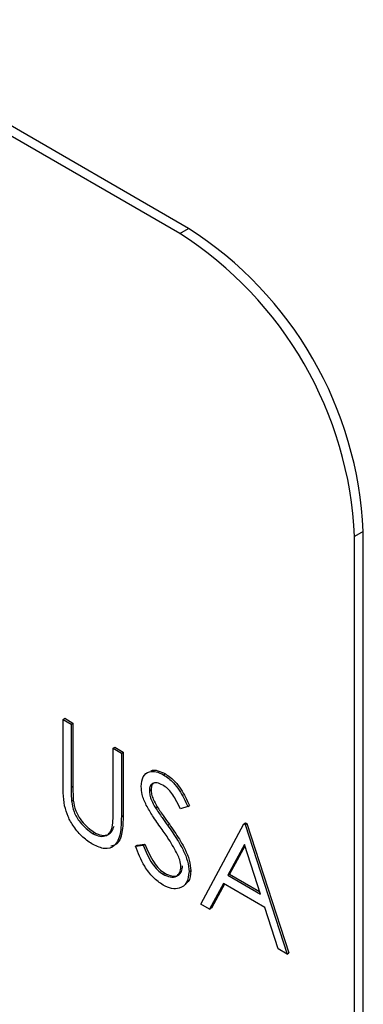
# Model space of a CAD drawing. Header units: inches. Extents: x 0.6 to 33.8, y 0 to 21.7.
# Tile 166 of 169: x 29.4826 to 29.5174, y 18.2588 to 18.3583. Entities that reach past the tile are written whole.
import ezdxf

# ---------------------------------------------------------------- set-up
doc = ezdxf.new("R2010")
doc.units = ezdxf.units.IN
doc.header["$MEASUREMENT"] = 0

msp = doc.modelspace()

# ---------------------------------------------------------------- linework, layer by layer
at = {"color": 7, "linetype": 'Continuous'}
for p, q in [((29.49880873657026, 18.33667019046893), (29.11343554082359, 18.55914140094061)), ((29.49969262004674, 18.33718044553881), (29.11431942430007, 18.5596516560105)), ((29.49880873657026, 18.33667019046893), (29.49969262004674, 18.33718044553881)), ((29.51737028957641, 18.30656182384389), (29.51648640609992, 18.306051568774)), ((29.51648640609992, 18.19655541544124), (29.51648640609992, 18.306051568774)), ((29.51737028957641, 18.19629330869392), (29.51737028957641, 18.30656182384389)), ((29.48698755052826, 18.287578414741), (29.48716432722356, 18.28768046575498)), ((29.48698755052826, 18.287578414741), (29.48781383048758, 18.28710141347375)), ((29.48698755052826, 18.28115701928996), (29.48698755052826, 18.287578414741)), ((29.48716432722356, 18.28768046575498), (29.48799060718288, 18.28720346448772)), ((29.48781383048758, 18.28710141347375), (29.48799060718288, 18.28720346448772)), ((29.48781383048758, 18.28710141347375), (29.48781383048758, 18.28073113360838)), ((29.48799060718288, 18.28720346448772), (29.48799060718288, 18.28083318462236)), ((29.49206327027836, 18.28464826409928), (29.49224004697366, 18.28475031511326)), ((29.49206327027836, 18.28464826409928), (29.49288955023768, 18.28417126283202)), ((29.49206327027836, 18.27827798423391), (29.49206327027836, 18.28464826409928)), ((29.49224004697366, 18.28475031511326), (29.49306632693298, 18.284273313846)), ((29.49288955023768, 18.28417126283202), (29.49306632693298, 18.284273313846)), ((29.49288955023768, 18.28417126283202), (29.49288955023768, 18.27774986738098)), ((29.49306632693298, 18.284273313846), (29.49306632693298, 18.27785191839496)), ((29.4971648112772, 18.28197582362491), (29.49734158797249, 18.28207787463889)), ((29.48781383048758, 18.28073113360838), (29.48799060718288, 18.28083318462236)), ((29.49572251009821, 18.28037193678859), (29.4958992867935, 18.28047398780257)), ((29.48785071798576, 18.27929564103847), (29.48802749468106, 18.27939769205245)), ((29.49632930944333, 18.2786479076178), (29.49650608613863, 18.27874995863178)), ((29.49961782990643, 18.27876003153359), (29.4988708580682, 18.27853739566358)), ((29.49961782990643, 18.27876003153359), (29.49979460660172, 18.27886208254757)), ((29.49288955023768, 18.27774986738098), (29.49306632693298, 18.27785191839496)), ((29.50528374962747, 18.27701624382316), (29.50546052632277, 18.27711829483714)), ((29.50546052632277, 18.27711829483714), (29.50557856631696, 18.27705015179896)), ((29.48998281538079, 18.27603509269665), (29.49015959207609, 18.27613714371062)), ((29.4975668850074, 18.2768749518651), (29.4977436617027, 18.27697700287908)), ((29.5009162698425, 18.26890549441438), (29.50528374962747, 18.27701624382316)), ((29.50528374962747, 18.27701624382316), (29.50540178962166, 18.27694810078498)), ((29.50540178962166, 18.27694810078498), (29.50557856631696, 18.27705015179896)), ((29.50540178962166, 18.27694810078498), (29.50965122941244, 18.26386290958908)), ((29.50557856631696, 18.27705015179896), (29.50982800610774, 18.26396496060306)), ((29.49430603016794, 18.27477251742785), (29.49448280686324, 18.27487456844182)), ((29.49430603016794, 18.27477251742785), (29.49508435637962, 18.27486204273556)), ((29.49448280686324, 18.27487456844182), (29.49526113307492, 18.27496409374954)), ((29.49508435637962, 18.27486204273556), (29.49526113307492, 18.27496409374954)), ((29.50533354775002, 18.27491518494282), (29.50366623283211, 18.27181614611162)), ((29.50537941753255, 18.27477391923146), (29.5038430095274, 18.2719181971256)), ((29.50695659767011, 18.26991665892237), (29.50533354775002, 18.27491518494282)), ((29.49973586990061, 18.27219168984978), (29.49991264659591, 18.27229374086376)), ((29.4971057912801, 18.27192308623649), (29.4972825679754, 18.27202513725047)), ((29.50366623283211, 18.27181614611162), (29.5038430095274, 18.2719181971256)), ((29.50366623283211, 18.27181614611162), (29.50695659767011, 18.26991665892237)), ((29.5038430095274, 18.2719181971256), (29.50687503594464, 18.27016784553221)), ((29.50321804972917, 18.27098441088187), (29.5018181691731, 18.26838483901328)), ((29.50331098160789, 18.27093076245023), (29.50199494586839, 18.26848689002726)), ((29.50739187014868, 18.26857491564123), (29.50321804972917, 18.27098441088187)), ((29.5018181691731, 18.26838483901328), (29.5009162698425, 18.26890549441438)), ((29.5018181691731, 18.26838483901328), (29.50199494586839, 18.26848689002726)), ((29.50875301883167, 18.26438143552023), (29.50739187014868, 18.26857491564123)), ((29.50965122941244, 18.26386290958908), (29.50875301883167, 18.26438143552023)), ((29.50965122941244, 18.26386290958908), (29.50982800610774, 18.26396496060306))]:
    msp.add_line(p, q, dxfattribs=at)
for centre, radius, start, end in [((29.47898988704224, 18.30481530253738), 0.03842012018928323, 2.605478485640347, 57.3945216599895), ((29.47810600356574, 18.30430504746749), 0.03842012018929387, 2.605478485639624, 57.3945216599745)]:
    msp.add_arc(centre, radius, start, end, dxfattribs=at)
for points, knots in [([(29.49489623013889, 18.28080421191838), (29.49493611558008, 18.28115868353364), (29.49501584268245, 18.28186723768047), (29.49564476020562, 18.28232378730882), (29.49639653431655, 18.28234351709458), (29.49690870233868, 18.28209839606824), (29.4971648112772, 18.28197582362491)], [0, 0, 0, 0, 0.2795526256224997, 0.5587984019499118, 0.7793777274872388, 1, 1, 1, 1]), ([(29.49587983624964, 18.28235222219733), (29.49588839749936, 18.28235933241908), (29.49605862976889, 18.28250071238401), (29.49659070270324, 18.28241766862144), (29.49709127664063, 18.28219114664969), (29.49734158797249, 18.28207787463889)], [0, 0, 0, 0, 0.0257919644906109, 0.5128485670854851, 0.9999999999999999, 0.9999999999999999, 0.9999999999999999, 0.9999999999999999]), ([(29.49734158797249, 18.28207787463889), (29.49768626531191, 18.28183200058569), (29.49825491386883, 18.28142635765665), (29.49892414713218, 18.28052937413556), (29.49939269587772, 18.27970965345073), (29.4996606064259, 18.27914466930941), (29.49979460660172, 18.27886208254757)], [0, 0, 0, 0, 0.3387292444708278, 0.5588353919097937, 0.7793437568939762, 1, 1, 1, 1]), ([(29.48715169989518, 18.27882169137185), (29.48709279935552, 18.27927100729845), (29.48698752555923, 18.2800740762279), (29.4869875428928, 18.28082585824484), (29.48698755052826, 18.28115701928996)], [0, 0, 0, 0, 0.559498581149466, 1, 1, 1, 1]), ([(29.49707259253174, 18.28093859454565), (29.49688565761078, 18.28102989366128), (29.49651219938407, 18.28121229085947), (29.49606262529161, 18.28114041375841), (29.49576764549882, 18.28085523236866), (29.49573755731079, 18.28053305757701), (29.49572251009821, 18.28037193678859)], [0, 0, 0, 0, 0.2802742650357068, 0.5599313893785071, 0.7799200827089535, 1, 1, 1, 1]), ([(29.49621917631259, 18.28117651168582), (29.49612724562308, 18.28110485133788), (29.4959387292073, 18.28095790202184), (29.49591264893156, 18.2806379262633), (29.4958992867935, 18.28047398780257)], [0, 0, 0, 0, 0.4876534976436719, 1, 1, 1, 1]), ([(29.4971648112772, 18.28197582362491), (29.49750948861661, 18.28172994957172), (29.49807813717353, 18.28132430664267), (29.49874737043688, 18.28042732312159), (29.49921591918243, 18.27960760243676), (29.4994838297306, 18.27904261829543), (29.49961782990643, 18.27876003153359)], [0, 0, 0, 0, 0.3387292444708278, 0.5588353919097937, 0.7793437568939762, 1, 1, 1, 1]), ([(29.48781383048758, 18.28073113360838), (29.48781303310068, 18.28046725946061), (29.48781160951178, 18.27999616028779), (29.48783877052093, 18.27950964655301), (29.48785071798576, 18.27929564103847)], [0, 0, 0, 0, 0.5601244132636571, 1, 1, 1, 1]), ([(29.48799060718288, 18.28083318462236), (29.48798980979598, 18.28056931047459), (29.48798838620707, 18.28009821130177), (29.48801554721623, 18.27961169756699), (29.48802749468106, 18.27939769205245)], [0, 0, 0, 0, 0.5601244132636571, 1, 1, 1, 1]), ([(29.49541081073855, 18.27888849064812), (29.49524856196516, 18.27925794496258), (29.49495874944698, 18.279917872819), (29.49491533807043, 18.28053331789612), (29.49489623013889, 18.28080421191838)], [0, 0, 0, 0, 0.5598404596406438, 0.9999999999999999, 0.9999999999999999, 0.9999999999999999, 0.9999999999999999]), ([(29.49572251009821, 18.28037193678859), (29.49573330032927, 18.28021732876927), (29.4957548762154, 18.27990817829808), (29.49595428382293, 18.27930393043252), (29.49618701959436, 18.27889681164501), (29.49632930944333, 18.2786479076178)], [0, 0, 0, 0, 0.2799464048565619, 0.5597740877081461, 0.9999999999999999, 0.9999999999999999, 0.9999999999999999, 0.9999999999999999]), ([(29.49589928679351, 18.28047398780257), (29.49591007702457, 18.28031937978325), (29.4959316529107, 18.28001022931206), (29.49613106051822, 18.27940598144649), (29.49636379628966, 18.27899886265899), (29.49650608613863, 18.27874995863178)], [0, 0, 0, 0, 0.2799464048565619, 0.5597740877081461, 0.9999999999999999, 0.9999999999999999, 0.9999999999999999, 0.9999999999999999]), ([(29.4988708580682, 18.27853739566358), (29.49871171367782, 18.27885800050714), (29.49844968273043, 18.27938587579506), (29.49801755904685, 18.28008992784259), (29.4975664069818, 18.28060944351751), (29.49723722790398, 18.28082885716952), (29.49707259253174, 18.28093859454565)], [0, 0, 0, 0, 0.3404085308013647, 0.5604820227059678, 0.7801798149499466, 1, 1, 1, 1]), ([(29.48785071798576, 18.27929564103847), (29.48790930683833, 18.27893666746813), (29.48802621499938, 18.27822037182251), (29.48881501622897, 18.27692908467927), (29.48953996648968, 18.27637410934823), (29.48998281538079, 18.27603509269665)], [0, 0, 0, 0, 0.2810568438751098, 0.5608206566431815, 1, 1, 1, 1]), ([(29.48802749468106, 18.27939769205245), (29.48808608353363, 18.27903871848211), (29.48820299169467, 18.27832242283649), (29.48899179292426, 18.27703113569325), (29.48971674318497, 18.27647616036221), (29.49015959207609, 18.27613714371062)], [0, 0, 0, 0, 0.2810568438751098, 0.5608206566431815, 1, 1, 1, 1]), ([(29.49002892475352, 18.27491800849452), (29.48967923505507, 18.27514741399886), (29.48898051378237, 18.27560579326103), (29.48809991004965, 18.27664247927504), (29.48745394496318, 18.2777590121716), (29.48725244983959, 18.278467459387), (29.48715169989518, 18.27882169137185)], [0, 0, 0, 0, 0.2802207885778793, 0.5599141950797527, 0.7799518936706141, 1, 1, 1, 1]), ([(29.49196920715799, 18.27668167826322), (29.49200407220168, 18.27696824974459), (29.49206637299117, 18.27748032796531), (29.49206421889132, 18.2780341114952), (29.49206327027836, 18.27827798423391)], [0, 0, 0, 0, 0.5596244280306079, 1, 1, 1, 1]), ([(29.49691950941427, 18.27657139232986), (29.49661933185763, 18.27698964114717), (29.49608369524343, 18.27773596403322), (29.49561628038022, 18.27853655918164), (29.49541081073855, 18.27888849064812)], [0, 0, 0, 0, 0.56041269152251, 1, 1, 1, 1]), ([(29.49632930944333, 18.2786479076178), (29.49655643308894, 18.27831320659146), (29.49696207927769, 18.27771542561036), (29.49738205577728, 18.27713180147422), (29.4975668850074, 18.2768749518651)], [0, 0, 0, 0, 0.5599057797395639, 1, 1, 1, 1]), ([(29.49650608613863, 18.27874995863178), (29.49673320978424, 18.27841525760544), (29.49713885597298, 18.27781747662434), (29.49755883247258, 18.27723385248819), (29.4977436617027, 18.27697700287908)], [0, 0, 0, 0, 0.5599057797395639, 1, 1, 1, 1]), ([(29.49288955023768, 18.27774986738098), (29.49288177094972, 18.27716196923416), (29.49286630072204, 18.27599284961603), (29.49231048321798, 18.27474385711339), (29.49123904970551, 18.27436944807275), (29.49043226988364, 18.27473516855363), (29.49002892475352, 18.27491800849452)], [0, 0, 0, 0, 0.2816547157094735, 0.5601107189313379, 0.7800797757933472, 0.9999999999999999, 0.9999999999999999, 0.9999999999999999, 0.9999999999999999]), ([(29.49306632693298, 18.27785191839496), (29.49305407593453, 18.27727421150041), (29.4930297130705, 18.27612535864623), (29.49260034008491, 18.27491870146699), (29.49199776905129, 18.27479633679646), (29.49181897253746, 18.27476002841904)], [0, 0, 0, 0, 0.415668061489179, 0.8266154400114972, 1, 1, 1, 1]), ([(29.48998281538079, 18.27603509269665), (29.49023666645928, 18.27592005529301), (29.49074419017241, 18.27569006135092), (29.49135823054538, 18.27578543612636), (29.49177698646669, 18.27613512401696), (29.49190511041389, 18.27649942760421), (29.49196920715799, 18.27668167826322)], [0, 0, 0, 0, 0.2797867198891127, 0.5593767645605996, 0.7795688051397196, 1, 1, 1, 1]), ([(29.49015959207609, 18.27613714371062), (29.49041344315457, 18.27602210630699), (29.49092096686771, 18.2757921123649), (29.49153500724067, 18.27588748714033), (29.49195376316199, 18.27623717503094), (29.49208188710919, 18.27660147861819), (29.49214598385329, 18.2767837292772)], [0, 0, 0, 0, 0.2797867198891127, 0.5593767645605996, 0.7795688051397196, 1, 1, 1, 1]), ([(29.49857944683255, 18.27391779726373), (29.49829574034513, 18.27443207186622), (29.4977886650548, 18.27535124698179), (29.49718529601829, 18.27619827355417), (29.49691950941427, 18.27657139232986)], [0, 0, 0, 0, 0.5594957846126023, 1, 1, 1, 1]), ([(29.4975668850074, 18.2768749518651), (29.49791449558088, 18.27637438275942), (29.49848691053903, 18.27555008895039), (29.49918162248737, 18.27432749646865), (29.49963209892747, 18.27322173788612), (29.49970130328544, 18.27253480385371), (29.49973586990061, 18.27219168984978)], [0, 0, 0, 0, 0.3404990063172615, 0.5607042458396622, 0.780577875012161, 1, 1, 1, 1]), ([(29.4977436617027, 18.27697700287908), (29.49809127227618, 18.2764764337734), (29.49866368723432, 18.27565213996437), (29.49935839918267, 18.27442954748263), (29.49980887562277, 18.2733237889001), (29.49987807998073, 18.27263685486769), (29.49991264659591, 18.27229374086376)], [0, 0, 0, 0, 0.3404990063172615, 0.5607042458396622, 0.780577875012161, 1, 1, 1, 1]), ([(29.4971057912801, 18.27083262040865), (29.49676514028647, 18.27106867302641), (29.49608395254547, 18.27154069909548), (29.49503457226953, 18.27294787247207), (29.49458247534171, 18.27408015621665), (29.49430603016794, 18.27477251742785)], [0, 0, 0, 0, 0.2798798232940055, 0.5596657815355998, 1, 1, 1, 1]), ([(29.49508435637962, 18.27486204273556), (29.4953579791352, 18.27421850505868), (29.49573945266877, 18.27332131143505), (29.49651950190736, 18.27233200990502), (29.49691043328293, 18.27205934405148), (29.4971057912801, 18.27192308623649)], [0, 0, 0, 0, 0.5593206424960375, 0.7797817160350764, 1, 1, 1, 1]), ([(29.49526113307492, 18.27496409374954), (29.4955347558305, 18.27432055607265), (29.49591622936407, 18.27342336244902), (29.49669627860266, 18.272434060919), (29.49708720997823, 18.27216139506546), (29.4972825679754, 18.27202513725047)], [0, 0, 0, 0, 0.5593206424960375, 0.7797817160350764, 1, 1, 1, 1]), ([(29.49890958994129, 18.27268359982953), (29.49888694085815, 18.27290850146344), (29.49884642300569, 18.27331083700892), (29.49866115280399, 18.273732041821), (29.49857944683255, 18.27391779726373)], [0, 0, 0, 0, 0.558990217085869, 1, 1, 1, 1]), ([(29.4971057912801, 18.27192308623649), (29.49735330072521, 18.27180886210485), (29.49784796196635, 18.27158057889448), (29.49845263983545, 18.27166120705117), (29.49883670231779, 18.27205206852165), (29.49888529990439, 18.27247313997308), (29.4989095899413, 18.27268359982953)], [0, 0, 0, 0, 0.2802763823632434, 0.5601477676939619, 0.7801531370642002, 1, 1, 1, 1]), ([(29.49973586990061, 18.27219168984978), (29.49968441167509, 18.27178651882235), (29.49958136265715, 18.27097513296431), (29.49884531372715, 18.27047366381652), (29.49799504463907, 18.27040222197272), (29.49740229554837, 18.2706891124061), (29.4971057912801, 18.27083262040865)], [0, 0, 0, 0, 0.2791829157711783, 0.5590850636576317, 0.7794460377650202, 1, 1, 1, 1]), ([(29.4972825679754, 18.27202513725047), (29.49753007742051, 18.27191091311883), (29.49802473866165, 18.27168262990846), (29.49862941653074, 18.27176325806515), (29.49901347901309, 18.27215411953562), (29.49906207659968, 18.27257519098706), (29.49908636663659, 18.27278565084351)], [0, 0, 0, 0, 0.2802763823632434, 0.5601477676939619, 0.7801531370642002, 1, 1, 1, 1]), ([(29.49991264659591, 18.27229374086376), (29.4998794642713, 18.27186380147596), (29.49983188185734, 18.27124728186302), (29.49945368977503, 18.27101515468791), (29.49933923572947, 18.27094490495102)], [0, 0, 0, 0, 0.6973653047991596, 1, 1, 1, 1])]:
    msp.add_open_spline(points, degree=3, knots=knots, dxfattribs=at)

doc.saveas('drawing.dxf')
